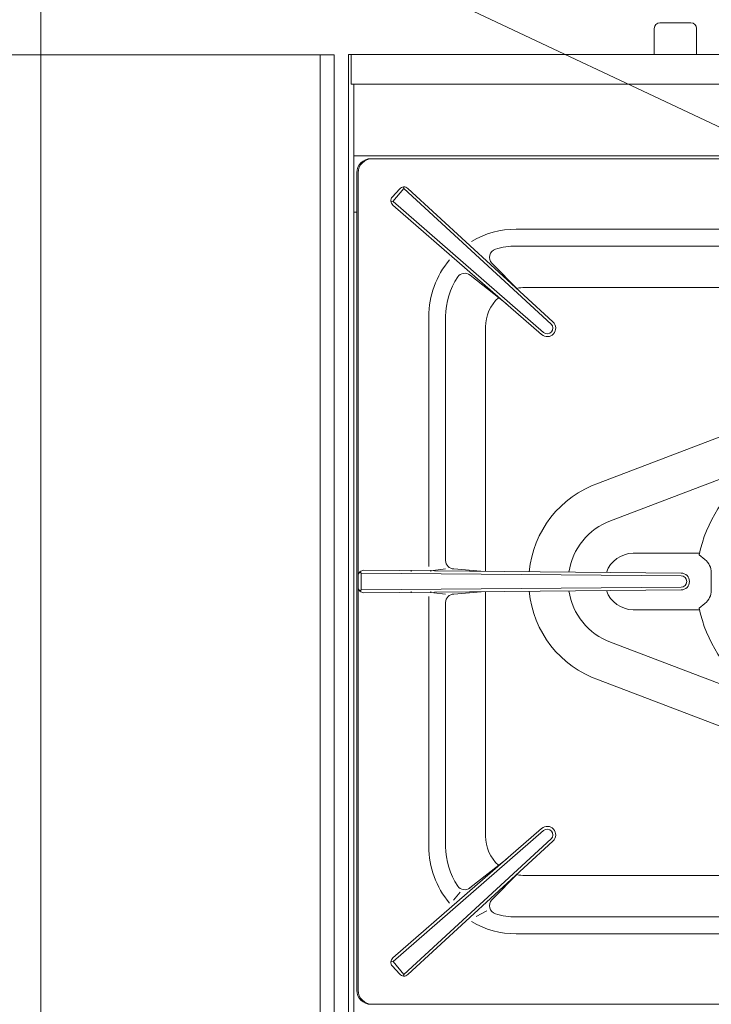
# Model space of a CAD drawing. Header units: inches. Extents: x 382808 to 408593, y -18409 to -9482.
# Tile 169 of 256: x 399298 to 399322, y -12611 to -12576. Entities that reach past the tile are written whole.
import ezdxf

# ---------------------------------------------------------------- set-up
doc = ezdxf.new("R2010")
doc.units = ezdxf.units.IN
doc.header["$LTSCALE"] = 2
doc.header["$MEASUREMENT"] = 0
doc.linetypes.add('CENTER', pattern=[2, 1.25, -0.25, 0.25, -0.25])
doc.layers.add('!!!LOZAMET_Nr_pióra__9', color=220, linetype='CONTINUOUS', lineweight=0)

msp = doc.modelspace()

# ---------------------------------------------------------------- linework, layer by layer
at = {"layer": '!!!LOZAMET_Nr_pióra__9', "color": 7, "linetype": 'Continuous', "lineweight": 0}
for p, q in [((399298.49, -12568.026), (399298.49, -12648.026)), ((399371.845, -12602.648), (399298.49, -12568.026)), ((399320.253, -12575.884), (399320.253, -12576.804)), ((399320.253, -12576.804), (399320.253, -12575.884)), ((399321.553, -12575.684), (399320.453, -12575.684)), ((399321.553, -12575.684), (399320.453, -12575.684)), ((399321.753, -12576.804), (399321.753, -12575.884)), ((399321.753, -12576.804), (399321.753, -12575.884)), ((399268.903, -12576.819), (399308.903, -12576.819)), ((399308.403, -12640.726), (399308.403, -12576.819)), ((399308.903, -12576.819), (399308.903, -12646.819)), ((399309.403, -12640.804), (399309.403, -12576.804)), ((399309.403, -12576.804), (399309.503, -12576.804)), ((399309.503, -12576.804), (399379.303, -12576.804)), ((399309.503, -12576.804), (399309.503, -12577.859)), ((399309.503, -12577.859), (399379.203, -12577.859)), ((399309.603, -12640.704), (399309.603, -12577.859)), ((399309.603, -12580.404), (399379.203, -12580.404)), ((399311.403, -12580.404), (399309.603, -12580.404)), ((399342.803, -12580.504), (399310.203, -12580.504)), ((399342.803, -12580.504), (399310.203, -12580.504)), ((399310.253, -12580.504), (399342.753, -12580.504)), ((399309.703, -12581.004), (399309.703, -12610.004)), ((399309.703, -12581.004), (399309.703, -12610.004)), ((399309.753, -12595.104), (399309.753, -12581.004)), ((399309.403, -12611.054), (399309.403, -12581.304)), ((399310.961, -12581.864), (399311.224, -12581.57)), ((399311.373, -12581.566), (399310.979, -12582.019)), ((399311.363, -12581.504), (399311.373, -12581.566)), ((399316.592, -12586.369), (399311.373, -12581.566)), ((399316.659, -12586.295), (399311.508, -12581.557)), ((399310.91, -12582.01), (399310.987, -12582.025)), ((399316.259, -12586.742), (399310.979, -12582.149)), ((399316.325, -12586.667), (399310.987, -12582.025)), ((399309.603, -12582.404), (399309.703, -12582.404)), ((399325.979, -12583.004), (399315.353, -12583.004)), ((399315.353, -12583.604), (399325.756, -12583.604)), ((399315.435, -12585.169), (399314.495, -12584.211)), ((399313.719, -12584.634), (399315.011, -12585.656)), ((399315.671, -12585.072), (399326.15, -12585.072)), ((399312.253, -12586.104), (399312.253, -12594.976)), ((399312.853, -12594.757), (399312.853, -12586.104)), ((399314.271, -12595.144), (399314.271, -12586.472)), ((399318.277, -12592.013), (399324.064, -12589.804)), ((399324.615, -12591.092), (399318.703, -12593.348)), ((399319.503, -12594.504), (399320.365, -12594.504)), ((399320.365, -12594.504), (399321.86, -12594.504)), ((399321.848, -12594.561), (399322.051, -12594.724)), ((399309.753, -12610.004), (399309.753, -12595.104)), ((399309.853, -12595.205), (399309.813, -12595.164)), ((399321.203, -12595.304), (399309.853, -12595.205)), ((399309.853, -12595.205), (399309.853, -12595.803)), ((399321.204, -12595.204), (399309.955, -12595.106)), ((399311.633, -12595.147), (399311.633, -12595.104)), ((399312.333, -12595.147), (399312.333, -12595.104)), ((399312.853, -12595.054), (399312.41, -12595.11)), ((399314.105, -12595.142), (399313.15, -12595.057)), ((399322.276, -12595.816), (399322.276, -12595.192)), ((399309.753, -12595.702), (399309.753, -12595.306)), ((399309.853, -12595.803), (399309.813, -12595.844)), ((399321.203, -12595.704), (399309.853, -12595.803)), ((399321.204, -12595.804), (399309.955, -12595.902)), ((399311.633, -12595.904), (399311.633, -12595.861)), ((399312.333, -12595.904), (399312.333, -12595.861)), ((399312.853, -12595.954), (399312.436, -12595.902)), ((399313.15, -12595.951), (399314.117, -12595.866)), ((399314.271, -12604.536), (399314.271, -12595.865)), ((399312.253, -12604.904), (399312.253, -12596.032)), ((399312.853, -12604.904), (399312.853, -12596.251)), ((399319.503, -12596.504), (399321.86, -12596.504)), ((399321.848, -12596.447), (399322.051, -12596.284)), ((399324.595, -12599.908), (399318.703, -12597.66)), ((399318.277, -12598.995), (399324.064, -12601.204)), ((399316.259, -12604.266), (399310.979, -12608.86)), ((399316.325, -12604.341), (399310.987, -12608.983)), ((399316.592, -12604.639), (399311.373, -12609.443)), ((399316.659, -12604.713), (399311.508, -12609.452)), ((399313.717, -12606.376), (399315.011, -12605.352)), ((399315.435, -12605.839), (399314.495, -12606.798)), ((399326.15, -12605.936), (399315.671, -12605.936)), ((399313.368, -12606.531), (399313.135, -12606.812)), ((399314.314, -12607.189), (399313.937, -12607.394)), ((399325.756, -12607.404), (399315.353, -12607.404)), ((399325.979, -12608.004), (399315.353, -12608.004)), ((399310.91, -12608.998), (399310.987, -12608.983)), ((399310.961, -12609.144), (399311.224, -12609.438)), ((399311.373, -12609.443), (399310.987, -12608.983)), ((399311.363, -12609.504), (399311.373, -12609.443)), ((399310.203, -12610.504), (399342.803, -12610.504)), ((399312.543, -12610.494), (399312.483, -12610.494))]:
    msp.add_line(p, q, dxfattribs=at)
at = {"layer": '!!!LOZAMET_Nr_pióra__9', "color": 7, "linetype": 'CENTER', "lineweight": 0}
msp.add_line((399309.69, -12587.304), (399309.703, -12587.304), dxfattribs=at)
at = {"layer": '!!!LOZAMET_Nr_pióra__9', "color": 7, "linetype": 'Continuous', "lineweight": 0}
for centre, radius, start, end in [((399320.453, -12575.884), 0.2, 90, 180), ((399320.453, -12575.884), 0.2, 90, 180), ((399321.553, -12575.884), 0.2, 0, 90), ((399321.553, -12575.884), 0.2, 0, 90), ((399310.203, -12581.004), 0.5, 90, 180), ((399310.203, -12581.004), 0.5, 90, 180), ((399310.253, -12581.004), 0.5, 90, 180), ((399311.373, -12581.704), 0.2, 47.3658, 138.1842), ((399311.11, -12581.998), 0.2, 138.1842, 229.0025), ((399315.353, -12586.104), 3.1, 90, 120.6358), ((399315.353, -12586.104), 2.5, 90, 107.0295), ((399314.709, -12584.001), 0.3, 107.0295, 224.4537), ((399315.353, -12586.104), 3.1, 139.6608, 180), ((399315.353, -12586.104), 2.5, 145.8482, 180), ((399313.533, -12584.869), 0.3, 51.6425, 145.8482), ((399315.671, -12586.472), 1.4, 90, 102.3438), ((399315.671, -12586.472), 1.4, 132.1828, 180), ((399316.458, -12586.518), 0.3, 228.1842, 48.1842), ((399316.458, -12586.518), 0.2, 228.1842, 48.1842), ((399326.503, -12595.504), 4.75, 191.4482, 168.5518), ((399319.503, -12595.504), 3.7, 109.3531, 174.6182), ((399319.503, -12595.504), 2.3, 110.3762, 171.6318), ((399319.503, -12595.504), 1, 90, 161.1483), ((399313.153, -12594.757), 0.3, 180, 269.4154), ((399321.676, -12595.192), 0.6, 0, 51.3402), ((399309.953, -12595.306), 0.2, 89.5039, 180), ((399321.203, -12595.504), 0.3, 270, 90), ((399321.203, -12595.504), 0.2, 270, 90), ((399309.953, -12595.702), 0.2, 180, 270.4961), ((399319.503, -12595.504), 3.7, 185.3818, 250.6469), ((399319.503, -12595.504), 2.3, 188.3682, 249.6238), ((399319.503, -12595.504), 1, 198.8517, 270), ((399321.676, -12595.816), 0.6, 308.6598, 0), ((399313.153, -12596.251), 0.3, 90.5846, 180), ((399316.458, -12604.49), 0.3, 311.8158, 131.8158), ((399316.458, -12604.49), 0.2, 311.8158, 131.8158), ((399315.671, -12604.536), 1.4, 180, 227.8172), ((399315.353, -12604.904), 3.1, 180, 220.3392), ((399315.346, -12604.911), 2.493, 179.836, 214.1075), ((399315.671, -12604.536), 1.4, 257.6562, 270), ((399313.533, -12606.139), 0.3, 214.1518, 308.3575), ((399314.709, -12607.008), 0.3, 135.5463, 252.9705), ((399315.353, -12604.904), 2.5, 252.9705, 270), ((399315.353, -12604.904), 3.1, 239.3642, 270), ((399311.11, -12609.011), 0.2, 130.9975, 221.8158), ((399311.373, -12609.304), 0.2, 221.8158, 312.6342), ((399310.203, -12610.004), 0.5, 180, 270), ((399310.203, -12610.004), 0.5, 180, 270), ((399310.253, -12610.004), 0.5, 180, 270)]:
    msp.add_arc(centre, radius, start, end, dxfattribs=at)

doc.saveas('drawing.dxf')
